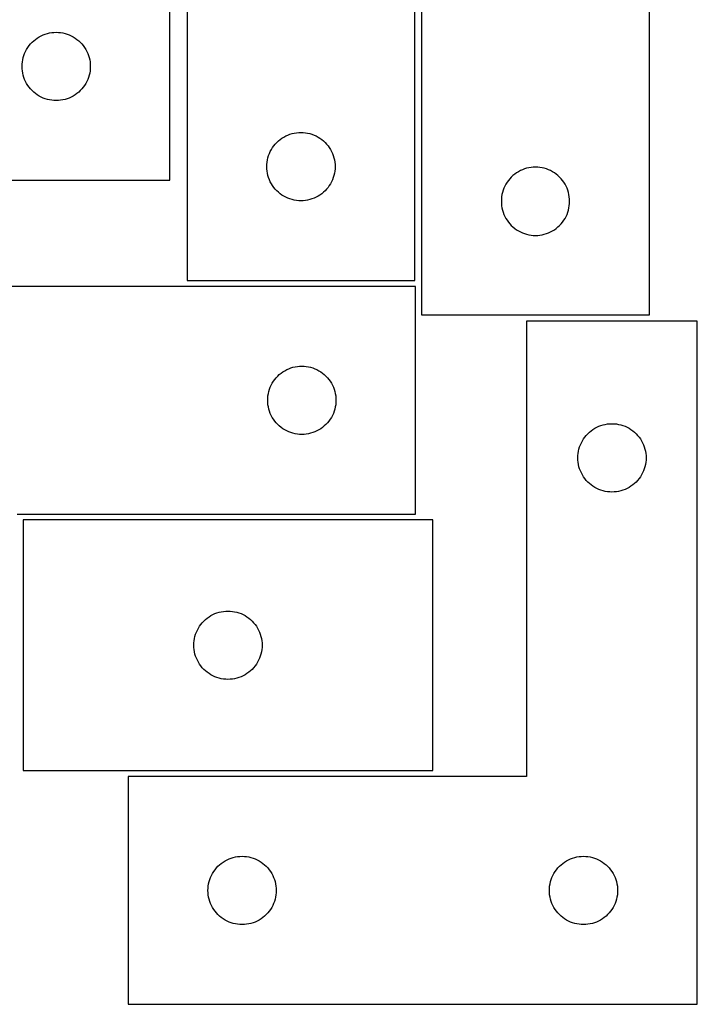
# Model space of a CAD drawing. Header units: millimetres. Extents: x 7 to 1243, y 7 to 1497.
# Tile 17 of 29: x 366 to 545, y 953 to 1213. Entities that reach past the tile are written whole.
import ezdxf

# ---------------------------------------------------------------- set-up
doc = ezdxf.new("R2010")
doc.units = ezdxf.units.MM
doc.layers.add('CUT', color=7, linetype='CONTINUOUS', true_color=0x000000)

msp = doc.modelspace()

# ---------------------------------------------------------------- linework, layer by layer
at = {"layer": 'CUT'}
for p, q in [((470.323208, 1143.897984), (470.323208, 1293.897984)), ((472.150907, 1134.764436), (472.150907, 1284.764436)), ((410.323208, 1248.897984), (410.323208, 1143.897984)), ((532.150907, 1239.764436), (532.150907, 1134.764436)), ((405.803307, 1170.291043), (405.803307, 1230.291043)), ((373.473936, 1208.984375), (374.047494, 1209.11811)), ((374.047494, 1209.11811), (374.628571, 1209.214047)), ((374.628571, 1209.214047), (375.214679, 1209.271773)), ((375.214679, 1209.271773), (375.803307, 1209.291043)), ((375.803307, 1209.291043), (376.391935, 1209.271773)), ((376.391935, 1209.271773), (376.978043, 1209.214047)), ((376.978043, 1209.214047), (377.55912, 1209.11811)), ((377.55912, 1209.11811), (378.132678, 1208.984375)), ((369.036749, 1206.225155), (369.439346, 1206.655004)), ((369.439346, 1206.655004), (369.869195, 1207.057601)), ((369.869195, 1207.057601), (370.324454, 1207.431223)), ((370.324454, 1207.431223), (370.803175, 1207.774269)), ((370.803175, 1207.774269), (371.303307, 1208.085272)), ((371.303307, 1208.085272), (371.822709, 1208.362898)), ((371.822709, 1208.362898), (372.359156, 1208.605959)), ((372.359156, 1208.605959), (372.910352, 1208.813414)), ((372.910352, 1208.813414), (373.473936, 1208.984375)), ((378.132678, 1208.984375), (378.696262, 1208.813414)), ((378.696262, 1208.813414), (379.247458, 1208.605959)), ((379.247458, 1208.605959), (379.783905, 1208.362898)), ((379.783905, 1208.362898), (380.303307, 1208.085272)), ((380.303307, 1208.085272), (380.803439, 1207.774269)), ((380.803439, 1207.774269), (381.28216, 1207.431223)), ((381.28216, 1207.431223), (381.737419, 1207.057601)), ((381.737419, 1207.057601), (382.167268, 1206.655004)), ((382.167268, 1206.655004), (382.569865, 1206.225155)), ((367.488391, 1203.735194), (367.731452, 1204.271641)), ((367.731452, 1204.271641), (368.009078, 1204.791043)), ((368.009078, 1204.791043), (368.320081, 1205.291175)), ((368.320081, 1205.291175), (368.663127, 1205.769896)), ((368.663127, 1205.769896), (369.036749, 1206.225155)), ((382.569865, 1206.225155), (382.943487, 1205.769896)), ((382.943487, 1205.769896), (383.286534, 1205.291175)), ((383.286534, 1205.291175), (383.597536, 1204.791043)), ((383.597536, 1204.791043), (383.875162, 1204.271641)), ((383.875162, 1204.271641), (384.118223, 1203.735194)), ((366.822577, 1200.879671), (366.880303, 1201.465779)), ((366.880303, 1201.465779), (366.97624, 1202.046856)), ((366.97624, 1202.046856), (367.109975, 1202.620414)), ((367.109975, 1202.620414), (367.280936, 1203.183998)), ((367.280936, 1203.183998), (367.488391, 1203.735194)), ((384.118223, 1203.735194), (384.325678, 1203.183998)), ((384.325678, 1203.183998), (384.496639, 1202.620414)), ((384.496639, 1202.620414), (384.630375, 1202.046856)), ((384.630375, 1202.046856), (384.726311, 1201.465779)), ((384.726311, 1201.465779), (384.784037, 1200.879671)), ((366.803307, 1200.291043), (366.822577, 1200.879671)), ((366.822577, 1199.702415), (366.803307, 1200.291043)), ((366.880303, 1199.116307), (366.822577, 1199.702415)), ((366.97624, 1198.53523), (366.880303, 1199.116307)), ((384.726311, 1199.116307), (384.630375, 1198.53523)), ((384.784037, 1199.702415), (384.726311, 1199.116307)), ((384.784037, 1200.879671), (384.803307, 1200.291043)), ((384.803307, 1200.291043), (384.784037, 1199.702415)), ((367.109975, 1197.961672), (366.97624, 1198.53523)), ((367.280936, 1197.398088), (367.109975, 1197.961672)), ((367.488391, 1196.846892), (367.280936, 1197.398088)), ((367.731452, 1196.310445), (367.488391, 1196.846892)), ((368.009078, 1195.791043), (367.731452, 1196.310445)), ((383.875162, 1196.310445), (383.597536, 1195.791043)), ((384.118223, 1196.846892), (383.875162, 1196.310445)), ((384.325678, 1197.398088), (384.118223, 1196.846892)), ((384.496639, 1197.961672), (384.325678, 1197.398088)), ((384.630375, 1198.53523), (384.496639, 1197.961672)), ((368.320081, 1195.290911), (368.009078, 1195.791043)), ((368.663127, 1194.81219), (368.320081, 1195.290911)), ((369.036749, 1194.356931), (368.663127, 1194.81219)), ((369.439346, 1193.927082), (369.036749, 1194.356931)), ((369.869195, 1193.524485), (369.439346, 1193.927082)), ((382.167268, 1193.927082), (381.737419, 1193.524485)), ((382.569865, 1194.356931), (382.167268, 1193.927082)), ((382.943487, 1194.81219), (382.569865, 1194.356931)), ((383.286534, 1195.290911), (382.943487, 1194.81219)), ((383.597536, 1195.791043), (383.286534, 1195.290911)), ((370.324454, 1193.150863), (369.869195, 1193.524485)), ((370.803175, 1192.807816), (370.324454, 1193.150863)), ((371.303307, 1192.496814), (370.803175, 1192.807816)), ((371.822709, 1192.219188), (371.303307, 1192.496814)), ((372.359156, 1191.976127), (371.822709, 1192.219188)), ((372.910352, 1191.768672), (372.359156, 1191.976127)), ((373.473936, 1191.59771), (372.910352, 1191.768672)), ((374.047494, 1191.463975), (373.473936, 1191.59771)), ((374.628571, 1191.368039), (374.047494, 1191.463975)), ((375.214679, 1191.310313), (374.628571, 1191.368039)), ((375.803307, 1191.291043), (375.214679, 1191.310313)), ((376.391935, 1191.310313), (375.803307, 1191.291043)), ((376.978043, 1191.368039), (376.391935, 1191.310313)), ((377.55912, 1191.463975), (376.978043, 1191.368039)), ((378.132678, 1191.59771), (377.55912, 1191.463975)), ((378.696262, 1191.768672), (378.132678, 1191.59771)), ((379.247458, 1191.976127), (378.696262, 1191.768672)), ((379.783905, 1192.219188), (379.247458, 1191.976127)), ((380.303307, 1192.496814), (379.783905, 1192.219188)), ((380.803439, 1192.807816), (380.303307, 1192.496814)), ((381.28216, 1193.150863), (380.803439, 1192.807816)), ((381.737419, 1193.524485), (381.28216, 1193.150863)), ((433.959247, 1180.261945), (434.389095, 1180.664542)), ((434.389095, 1180.664542), (434.844355, 1181.038164)), ((434.844355, 1181.038164), (435.323076, 1181.381211)), ((435.323076, 1181.381211), (435.823208, 1181.692213)), ((435.823208, 1181.692213), (436.342609, 1181.969839)), ((436.342609, 1181.969839), (436.879057, 1182.2129)), ((436.879057, 1182.2129), (437.430252, 1182.420355)), ((437.430252, 1182.420355), (437.993836, 1182.591317)), ((437.993836, 1182.591317), (438.567395, 1182.725052)), ((438.567395, 1182.725052), (439.148472, 1182.820988)), ((439.148472, 1182.820988), (439.734579, 1182.878714)), ((439.734579, 1182.878714), (440.323208, 1182.897984)), ((440.323208, 1182.897984), (440.911836, 1182.878714)), ((440.911836, 1182.878714), (441.497943, 1182.820988)), ((441.497943, 1182.820988), (442.079021, 1182.725052)), ((442.079021, 1182.725052), (442.652579, 1182.591317)), ((442.652579, 1182.591317), (443.216163, 1182.420355)), ((443.216163, 1182.420355), (443.767359, 1182.2129)), ((443.767359, 1182.2129), (444.303806, 1181.969839)), ((444.303806, 1181.969839), (444.823208, 1181.692213)), ((444.823208, 1181.692213), (445.32334, 1181.381211)), ((445.32334, 1181.381211), (445.802061, 1181.038164)), ((445.802061, 1181.038164), (446.25732, 1180.664542)), ((446.25732, 1180.664542), (446.687169, 1180.261945)), ((432.251353, 1177.878582), (432.528979, 1178.397984)), ((432.528979, 1178.397984), (432.839981, 1178.898116)), ((432.839981, 1178.898116), (433.183028, 1179.376837)), ((433.183028, 1179.376837), (433.556649, 1179.832096)), ((433.556649, 1179.832096), (433.959247, 1180.261945)), ((446.687169, 1180.261945), (447.089766, 1179.832096)), ((447.089766, 1179.832096), (447.463388, 1179.376837)), ((447.463388, 1179.376837), (447.806434, 1178.898116)), ((447.806434, 1178.898116), (448.117436, 1178.397984)), ((448.117436, 1178.397984), (448.395062, 1177.878582)), ((431.400204, 1175.07272), (431.49614, 1175.653797)), ((431.49614, 1175.653797), (431.629875, 1176.227356)), ((431.629875, 1176.227356), (431.800836, 1176.790939)), ((431.800836, 1176.790939), (432.008292, 1177.342135)), ((432.008292, 1177.342135), (432.251353, 1177.878582)), ((448.395062, 1177.878582), (448.638123, 1177.342135)), ((448.638123, 1177.342135), (448.845579, 1176.790939)), ((448.845579, 1176.790939), (449.01654, 1176.227356)), ((449.01654, 1176.227356), (449.150275, 1175.653797)), ((449.150275, 1175.653797), (449.246211, 1175.07272)), ((431.323208, 1173.897984), (431.342477, 1174.486612)), ((431.342477, 1173.309356), (431.323208, 1173.897984)), ((431.342477, 1174.486612), (431.400204, 1175.07272)), ((431.400204, 1172.723248), (431.342477, 1173.309356)), ((449.246211, 1175.07272), (449.303938, 1174.486612)), ((449.303938, 1173.309356), (449.246211, 1172.723248)), ((449.303938, 1174.486612), (449.323208, 1173.897984)), ((449.323208, 1173.897984), (449.303938, 1173.309356)), ((498.170309, 1172.83629), (497.650907, 1172.558664)), ((498.706756, 1173.079351), (498.170309, 1172.83629)), ((499.257952, 1173.286807), (498.706756, 1173.079351)), ((499.821536, 1173.457768), (499.257952, 1173.286807)), ((500.395094, 1173.591503), (499.821536, 1173.457768)), ((500.976171, 1173.687439), (500.395094, 1173.591503)), ((501.562279, 1173.745166), (500.976171, 1173.687439)), ((502.150907, 1173.764436), (501.562279, 1173.745166)), ((502.739535, 1173.745166), (502.150907, 1173.764436)), ((503.325643, 1173.687439), (502.739535, 1173.745166)), ((503.90672, 1173.591503), (503.325643, 1173.687439)), ((504.480279, 1173.457768), (503.90672, 1173.591503)), ((505.043862, 1173.286807), (504.480279, 1173.457768)), ((505.595058, 1173.079351), (505.043862, 1173.286807)), ((506.131505, 1172.83629), (505.595058, 1173.079351)), ((506.650907, 1172.558664), (506.131505, 1172.83629)), ((300.803307, 1170.291043), (405.803307, 1170.291043)), ((431.49614, 1172.142171), (431.400204, 1172.723248)), ((431.629875, 1171.568613), (431.49614, 1172.142171)), ((431.800836, 1171.005029), (431.629875, 1171.568613)), ((432.008292, 1170.453833), (431.800836, 1171.005029)), ((432.251353, 1169.917386), (432.008292, 1170.453833)), ((448.638123, 1170.453833), (448.395062, 1169.917386)), ((448.845579, 1171.005029), (448.638123, 1170.453833)), ((449.01654, 1171.568613), (448.845579, 1171.005029)), ((449.150275, 1172.142171), (449.01654, 1171.568613)), ((449.246211, 1172.723248), (449.150275, 1172.142171)), ((495.010727, 1170.243289), (494.667681, 1169.764568)), ((495.384349, 1170.698548), (495.010727, 1170.243289)), ((495.786946, 1171.128397), (495.384349, 1170.698548)), ((496.216795, 1171.530994), (495.786946, 1171.128397)), ((496.672054, 1171.904616), (496.216795, 1171.530994)), ((497.150775, 1172.247662), (496.672054, 1171.904616)), ((497.650907, 1172.558664), (497.150775, 1172.247662)), ((507.151039, 1172.247662), (506.650907, 1172.558664)), ((507.62976, 1171.904616), (507.151039, 1172.247662)), ((508.085019, 1171.530994), (507.62976, 1171.904616)), ((508.514868, 1171.128397), (508.085019, 1171.530994)), ((508.917465, 1170.698548), (508.514868, 1171.128397)), ((509.291087, 1170.243289), (508.917465, 1170.698548)), ((509.634134, 1169.764568), (509.291087, 1170.243289)), ((432.528979, 1169.397984), (432.251353, 1169.917386)), ((432.839981, 1168.897852), (432.528979, 1169.397984)), ((433.183028, 1168.419131), (432.839981, 1168.897852)), ((433.556649, 1167.963872), (433.183028, 1168.419131)), ((433.959247, 1167.534023), (433.556649, 1167.963872)), ((447.089766, 1167.963872), (446.687169, 1167.534023)), ((447.463388, 1168.419131), (447.089766, 1167.963872)), ((447.806434, 1168.897852), (447.463388, 1168.419131)), ((448.117436, 1169.397984), (447.806434, 1168.897852)), ((448.395062, 1169.917386), (448.117436, 1169.397984)), ((493.628536, 1167.657391), (493.457575, 1167.093807)), ((493.835991, 1168.208587), (493.628536, 1167.657391)), ((494.079052, 1168.745034), (493.835991, 1168.208587)), ((494.356679, 1169.264436), (494.079052, 1168.745034)), ((494.667681, 1169.764568), (494.356679, 1169.264436)), ((509.945136, 1169.264436), (509.634134, 1169.764568)), ((510.222762, 1168.745034), (509.945136, 1169.264436)), ((510.465823, 1168.208587), (510.222762, 1168.745034)), ((510.673278, 1167.657391), (510.465823, 1168.208587)), ((510.84424, 1167.093807), (510.673278, 1167.657391)), ((434.389095, 1167.131426), (433.959247, 1167.534023)), ((434.844355, 1166.757804), (434.389095, 1167.131426)), ((435.323076, 1166.414758), (434.844355, 1166.757804)), ((435.823208, 1166.103755), (435.323076, 1166.414758)), ((436.342609, 1165.826129), (435.823208, 1166.103755)), ((436.879057, 1165.583068), (436.342609, 1165.826129)), ((437.430252, 1165.375613), (436.879057, 1165.583068)), ((437.993836, 1165.204652), (437.430252, 1165.375613)), ((438.567395, 1165.070917), (437.993836, 1165.204652)), ((439.148472, 1164.97498), (438.567395, 1165.070917)), ((442.079021, 1165.070917), (441.497943, 1164.97498)), ((442.652579, 1165.204652), (442.079021, 1165.070917)), ((443.216163, 1165.375613), (442.652579, 1165.204652)), ((443.767359, 1165.583068), (443.216163, 1165.375613)), ((444.303806, 1165.826129), (443.767359, 1165.583068)), ((444.823208, 1166.103755), (444.303806, 1165.826129)), ((445.32334, 1166.414758), (444.823208, 1166.103755)), ((445.802061, 1166.757804), (445.32334, 1166.414758)), ((446.25732, 1167.131426), (445.802061, 1166.757804)), ((446.687169, 1167.534023), (446.25732, 1167.131426)), ((493.170177, 1165.353064), (493.150907, 1164.764436)), ((493.227903, 1165.939171), (493.170177, 1165.353064)), ((493.32384, 1166.520249), (493.227903, 1165.939171)), ((493.457575, 1167.093807), (493.32384, 1166.520249)), ((510.977975, 1166.520249), (510.84424, 1167.093807)), ((511.073911, 1165.939171), (510.977975, 1166.520249)), ((511.131637, 1165.353064), (511.073911, 1165.939171)), ((511.150907, 1164.764436), (511.131637, 1165.353064)), ((439.734579, 1164.917254), (439.148472, 1164.97498)), ((440.323208, 1164.897984), (439.734579, 1164.917254)), ((440.911836, 1164.917254), (440.323208, 1164.897984)), ((441.497943, 1164.97498), (440.911836, 1164.917254)), ((493.150907, 1164.764436), (493.170177, 1164.175807)), ((493.170177, 1164.175807), (493.227903, 1163.5897)), ((493.227903, 1163.5897), (493.32384, 1163.008623)), ((493.32384, 1163.008623), (493.457575, 1162.435064)), ((493.457575, 1162.435064), (493.628536, 1161.87148)), ((510.673278, 1161.87148), (510.84424, 1162.435064)), ((510.84424, 1162.435064), (510.977975, 1163.008623)), ((510.977975, 1163.008623), (511.073911, 1163.5897)), ((511.073911, 1163.5897), (511.131637, 1164.175807)), ((511.131637, 1164.175807), (511.150907, 1164.764436)), ((493.628536, 1161.87148), (493.835991, 1161.320285)), ((493.835991, 1161.320285), (494.079052, 1160.783837)), ((494.079052, 1160.783837), (494.356679, 1160.264436)), ((494.356679, 1160.264436), (494.667681, 1159.764304)), ((509.634134, 1159.764304), (509.945136, 1160.264436)), ((509.945136, 1160.264436), (510.222762, 1160.783837)), ((510.222762, 1160.783837), (510.465823, 1161.320285)), ((510.465823, 1161.320285), (510.673278, 1161.87148)), ((494.667681, 1159.764304), (495.010727, 1159.285583)), ((495.010727, 1159.285583), (495.384349, 1158.830323)), ((495.384349, 1158.830323), (495.786946, 1158.400475)), ((495.786946, 1158.400475), (496.216795, 1157.997877)), ((496.216795, 1157.997877), (496.672054, 1157.624256)), ((496.672054, 1157.624256), (497.150775, 1157.281209)), ((497.150775, 1157.281209), (497.650907, 1156.970207)), ((506.650907, 1156.970207), (507.151039, 1157.281209)), ((507.151039, 1157.281209), (507.62976, 1157.624256)), ((507.62976, 1157.624256), (508.085019, 1157.997877)), ((508.085019, 1157.997877), (508.514868, 1158.400475)), ((508.514868, 1158.400475), (508.917465, 1158.830323)), ((508.917465, 1158.830323), (509.291087, 1159.285583)), ((509.291087, 1159.285583), (509.634134, 1159.764304)), ((497.650907, 1156.970207), (498.170309, 1156.692581)), ((498.170309, 1156.692581), (498.706756, 1156.44952)), ((498.706756, 1156.44952), (499.257952, 1156.242064)), ((499.257952, 1156.242064), (499.821536, 1156.071103)), ((499.821536, 1156.071103), (500.395094, 1155.937368)), ((500.395094, 1155.937368), (500.976171, 1155.841432)), ((500.976171, 1155.841432), (501.562279, 1155.783705)), ((501.562279, 1155.783705), (502.150907, 1155.764436)), ((502.150907, 1155.764436), (502.739535, 1155.783705)), ((502.739535, 1155.783705), (503.325643, 1155.841432)), ((503.325643, 1155.841432), (503.90672, 1155.937368)), ((503.90672, 1155.937368), (504.480279, 1156.071103)), ((504.480279, 1156.071103), (505.043862, 1156.242064)), ((505.043862, 1156.242064), (505.595058, 1156.44952)), ((505.595058, 1156.44952), (506.131505, 1156.692581)), ((506.131505, 1156.692581), (506.650907, 1156.970207)), ((470.555138, 1142.323514), (320.555138, 1142.323514)), ((410.323208, 1143.897984), (470.323208, 1143.897984)), ((470.555138, 1082.323514), (470.555138, 1142.323514)), ((532.150907, 1134.764436), (472.150907, 1134.764436)), ((544.815398, 1133.150179), (499.815398, 1133.150179)), ((499.815398, 1133.150179), (499.815398, 1013.150179)), ((544.815398, 953.150179), (544.815398, 1133.150179)), ((437.662183, 1120.845885), (438.225767, 1121.016846)), ((438.225767, 1121.016846), (438.799325, 1121.150581)), ((438.799325, 1121.150581), (439.380402, 1121.246517)), ((439.380402, 1121.246517), (439.96651, 1121.304244)), ((439.96651, 1121.304244), (440.555138, 1121.323514)), ((440.555138, 1121.323514), (441.143766, 1121.304244)), ((441.143766, 1121.304244), (441.729874, 1121.246517)), ((441.729874, 1121.246517), (442.310951, 1121.150581)), ((442.310951, 1121.150581), (442.884509, 1121.016846)), ((442.884509, 1121.016846), (443.448093, 1120.845885)), ((433.78858, 1118.257626), (434.191177, 1118.687475)), ((434.191177, 1118.687475), (434.621026, 1119.090072)), ((434.621026, 1119.090072), (435.076285, 1119.463694)), ((435.076285, 1119.463694), (435.555006, 1119.80674)), ((435.555006, 1119.80674), (436.055138, 1120.117742)), ((436.055138, 1120.117742), (436.57454, 1120.395368)), ((436.57454, 1120.395368), (437.110987, 1120.638429)), ((437.110987, 1120.638429), (437.662183, 1120.845885)), ((443.448093, 1120.845885), (443.999289, 1120.638429)), ((443.999289, 1120.638429), (444.535736, 1120.395368)), ((444.535736, 1120.395368), (445.055138, 1120.117742)), ((445.055138, 1120.117742), (445.55527, 1119.80674)), ((445.55527, 1119.80674), (446.033991, 1119.463694)), ((446.033991, 1119.463694), (446.48925, 1119.090072)), ((446.48925, 1119.090072), (446.919099, 1118.687475)), ((446.919099, 1118.687475), (447.321696, 1118.257626)), ((432.032767, 1115.216469), (432.240222, 1115.767665)), ((432.240222, 1115.767665), (432.483283, 1116.304112)), ((432.483283, 1116.304112), (432.760909, 1116.823514)), ((432.760909, 1116.823514), (433.071912, 1117.323646)), ((433.071912, 1117.323646), (433.414958, 1117.802366)), ((433.414958, 1117.802366), (433.78858, 1118.257626)), ((447.321696, 1118.257626), (447.695318, 1117.802366)), ((447.695318, 1117.802366), (448.038365, 1117.323646)), ((448.038365, 1117.323646), (448.349367, 1116.823514)), ((448.349367, 1116.823514), (448.626993, 1116.304112)), ((448.626993, 1116.304112), (448.870054, 1115.767665)), ((448.870054, 1115.767665), (449.077509, 1115.216469)), ((431.574408, 1112.912142), (431.632134, 1113.498249)), ((431.632134, 1113.498249), (431.728071, 1114.079327)), ((431.728071, 1114.079327), (431.861806, 1114.652885)), ((431.861806, 1114.652885), (432.032767, 1115.216469)), ((449.077509, 1115.216469), (449.248471, 1114.652885)), ((449.248471, 1114.652885), (449.382206, 1114.079327)), ((449.382206, 1114.079327), (449.478142, 1113.498249)), ((449.478142, 1113.498249), (449.535868, 1112.912142)), ((431.555138, 1112.323514), (431.574408, 1112.912142)), ((431.574408, 1111.734885), (431.555138, 1112.323514)), ((431.632134, 1111.148778), (431.574408, 1111.734885)), ((431.728071, 1110.567701), (431.632134, 1111.148778)), ((431.861806, 1109.994142), (431.728071, 1110.567701)), ((449.382206, 1110.567701), (449.248471, 1109.994142)), ((449.478142, 1111.148778), (449.382206, 1110.567701)), ((449.535868, 1111.734885), (449.478142, 1111.148778)), ((449.535868, 1112.912142), (449.555138, 1112.323514)), ((449.555138, 1112.323514), (449.535868, 1111.734885)), ((432.032767, 1109.430558), (431.861806, 1109.994142)), ((432.240222, 1108.879363), (432.032767, 1109.430558)), ((432.483283, 1108.342915), (432.240222, 1108.879363)), ((432.760909, 1107.823514), (432.483283, 1108.342915)), ((448.626993, 1108.342915), (448.349367, 1107.823514)), ((448.870054, 1108.879363), (448.626993, 1108.342915)), ((449.077509, 1109.430558), (448.870054, 1108.879363)), ((449.248471, 1109.994142), (449.077509, 1109.430558)), ((433.071912, 1107.323382), (432.760909, 1107.823514)), ((433.414958, 1106.844661), (433.071912, 1107.323382)), ((433.78858, 1106.389401), (433.414958, 1106.844661)), ((434.191177, 1105.959553), (433.78858, 1106.389401)), ((434.621026, 1105.556955), (434.191177, 1105.959553)), ((435.076285, 1105.183334), (434.621026, 1105.556955)), ((446.48925, 1105.556955), (446.033991, 1105.183334)), ((446.919099, 1105.959553), (446.48925, 1105.556955)), ((447.321696, 1106.389401), (446.919099, 1105.959553)), ((447.695318, 1106.844661), (447.321696, 1106.389401)), ((448.038365, 1107.323382), (447.695318, 1106.844661)), ((448.349367, 1107.823514), (448.038365, 1107.323382)), ((518.334799, 1105.222033), (518.871247, 1105.465094)), ((518.871247, 1105.465094), (519.422442, 1105.67255)), ((519.422442, 1105.67255), (519.986026, 1105.843511)), ((519.986026, 1105.843511), (520.559585, 1105.977246)), ((520.559585, 1105.977246), (521.140662, 1106.073182)), ((521.140662, 1106.073182), (521.726769, 1106.130909)), ((521.726769, 1106.130909), (522.315398, 1106.150179)), ((522.315398, 1106.150179), (522.904026, 1106.130909)), ((522.904026, 1106.130909), (523.490133, 1106.073182)), ((523.490133, 1106.073182), (524.07121, 1105.977246)), ((524.07121, 1105.977246), (524.644769, 1105.843511)), ((524.644769, 1105.843511), (525.208353, 1105.67255)), ((525.208353, 1105.67255), (525.759548, 1105.465094)), ((525.759548, 1105.465094), (526.295996, 1105.222033)), ((435.555006, 1104.840287), (435.076285, 1105.183334)), ((436.055138, 1104.529285), (435.555006, 1104.840287)), ((436.57454, 1104.251659), (436.055138, 1104.529285)), ((437.110987, 1104.008598), (436.57454, 1104.251659)), ((437.662183, 1103.801142), (437.110987, 1104.008598)), ((438.225767, 1103.630181), (437.662183, 1103.801142)), ((438.799325, 1103.496446), (438.225767, 1103.630181)), ((439.380402, 1103.40051), (438.799325, 1103.496446)), ((439.96651, 1103.342783), (439.380402, 1103.40051)), ((440.555138, 1103.323514), (439.96651, 1103.342783)), ((441.143766, 1103.342783), (440.555138, 1103.323514)), ((441.729874, 1103.40051), (441.143766, 1103.342783)), ((442.310951, 1103.496446), (441.729874, 1103.40051)), ((442.884509, 1103.630181), (442.310951, 1103.496446)), ((443.448093, 1103.801142), (442.884509, 1103.630181)), ((443.999289, 1104.008598), (443.448093, 1103.801142)), ((444.535736, 1104.251659), (443.999289, 1104.008598)), ((445.055138, 1104.529285), (444.535736, 1104.251659)), ((445.55527, 1104.840287), (445.055138, 1104.529285)), ((446.033991, 1105.183334), (445.55527, 1104.840287)), ((515.175218, 1102.629031), (515.548839, 1103.084291)), ((515.548839, 1103.084291), (515.951437, 1103.51414)), ((515.951437, 1103.51414), (516.381285, 1103.916737)), ((516.381285, 1103.916737), (516.836545, 1104.290359)), ((516.836545, 1104.290359), (517.315265, 1104.633405)), ((517.315265, 1104.633405), (517.815398, 1104.944407)), ((517.815398, 1104.944407), (518.334799, 1105.222033)), ((526.295996, 1105.222033), (526.815398, 1104.944407)), ((526.815398, 1104.944407), (527.31553, 1104.633405)), ((527.31553, 1104.633405), (527.79425, 1104.290359)), ((527.79425, 1104.290359), (528.24951, 1103.916737)), ((528.24951, 1103.916737), (528.679359, 1103.51414)), ((528.679359, 1103.51414), (529.081956, 1103.084291)), ((529.081956, 1103.084291), (529.455578, 1102.629031)), ((513.793026, 1100.043134), (514.000482, 1100.594329)), ((514.000482, 1100.594329), (514.243543, 1101.130777)), ((514.243543, 1101.130777), (514.521169, 1101.650179)), ((514.521169, 1101.650179), (514.832171, 1102.150311)), ((514.832171, 1102.150311), (515.175218, 1102.629031)), ((529.455578, 1102.629031), (529.798624, 1102.150311)), ((529.798624, 1102.150311), (530.109626, 1101.650179)), ((530.109626, 1101.650179), (530.387252, 1101.130777)), ((530.387252, 1101.130777), (530.630313, 1100.594329)), ((530.630313, 1100.594329), (530.837769, 1100.043134)), ((513.315398, 1097.150179), (513.334667, 1097.738807)), ((513.334667, 1097.738807), (513.392394, 1098.324914)), ((513.392394, 1098.324914), (513.48833, 1098.905992)), ((513.48833, 1098.905992), (513.622065, 1099.47955)), ((513.622065, 1099.47955), (513.793026, 1100.043134)), ((530.837769, 1100.043134), (531.00873, 1099.47955)), ((531.00873, 1099.47955), (531.142465, 1098.905992)), ((531.142465, 1098.905992), (531.238401, 1098.324914)), ((531.238401, 1098.324914), (531.296128, 1097.738807)), ((531.296128, 1097.738807), (531.315398, 1097.150179)), ((513.334667, 1096.56155), (513.315398, 1097.150179)), ((513.392394, 1095.975443), (513.334667, 1096.56155)), ((513.48833, 1095.394366), (513.392394, 1095.975443)), ((513.622065, 1094.820807), (513.48833, 1095.394366)), ((531.142465, 1095.394366), (531.00873, 1094.820807)), ((531.238401, 1095.975443), (531.142465, 1095.394366)), ((531.296128, 1096.56155), (531.238401, 1095.975443)), ((531.315398, 1097.150179), (531.296128, 1096.56155)), ((513.793026, 1094.257223), (513.622065, 1094.820807)), ((514.000482, 1093.706028), (513.793026, 1094.257223)), ((514.243543, 1093.16958), (514.000482, 1093.706028)), ((514.521169, 1092.650179), (514.243543, 1093.16958)), ((514.832171, 1092.150047), (514.521169, 1092.650179)), ((530.109626, 1092.650179), (529.798624, 1092.150047)), ((530.387252, 1093.16958), (530.109626, 1092.650179)), ((530.630313, 1093.706028), (530.387252, 1093.16958)), ((530.837769, 1094.257223), (530.630313, 1093.706028)), ((531.00873, 1094.820807), (530.837769, 1094.257223)), ((515.175218, 1091.671326), (514.832171, 1092.150047)), ((515.548839, 1091.216066), (515.175218, 1091.671326)), ((515.951437, 1090.786218), (515.548839, 1091.216066)), ((516.381285, 1090.38362), (515.951437, 1090.786218)), ((516.836545, 1090.009999), (516.381285, 1090.38362)), ((517.315265, 1089.666952), (516.836545, 1090.009999)), ((527.79425, 1090.009999), (527.31553, 1089.666952)), ((528.24951, 1090.38362), (527.79425, 1090.009999)), ((528.679359, 1090.786218), (528.24951, 1090.38362)), ((529.081956, 1091.216066), (528.679359, 1090.786218)), ((529.455578, 1091.671326), (529.081956, 1091.216066)), ((529.798624, 1092.150047), (529.455578, 1091.671326)), ((517.815398, 1089.35595), (517.315265, 1089.666952)), ((518.334799, 1089.078324), (517.815398, 1089.35595)), ((518.871247, 1088.835263), (518.334799, 1089.078324)), ((519.422442, 1088.627807), (518.871247, 1088.835263)), ((519.986026, 1088.456846), (519.422442, 1088.627807)), ((520.559585, 1088.323111), (519.986026, 1088.456846)), ((521.140662, 1088.227175), (520.559585, 1088.323111)), ((521.726769, 1088.169448), (521.140662, 1088.227175)), ((522.315398, 1088.150179), (521.726769, 1088.169448)), ((522.904026, 1088.169448), (522.315398, 1088.150179)), ((523.490133, 1088.227175), (522.904026, 1088.169448)), ((524.07121, 1088.323111), (523.490133, 1088.227175)), ((524.644769, 1088.456846), (524.07121, 1088.323111)), ((525.208353, 1088.627807), (524.644769, 1088.456846)), ((525.759548, 1088.835263), (525.208353, 1088.627807)), ((526.295996, 1089.078324), (525.759548, 1088.835263)), ((526.815398, 1089.35595), (526.295996, 1089.078324)), ((527.31553, 1089.666952), (526.815398, 1089.35595)), ((365.555138, 1082.323514), (470.555138, 1082.323514)), ((475.087126, 1080.780793), (367.087126, 1080.780793)), ((367.087126, 1080.780793), (367.087126, 1014.780793)), ((475.087126, 1014.780793), (475.087126, 1080.780793)), ((417.106528, 1055.852648), (417.642976, 1056.095709)), ((417.642976, 1056.095709), (418.194171, 1056.303164)), ((418.194171, 1056.303164), (418.757755, 1056.474126)), ((418.757755, 1056.474126), (419.331314, 1056.607861)), ((419.331314, 1056.607861), (419.912391, 1056.703797)), ((419.912391, 1056.703797), (420.498498, 1056.761524)), ((420.498498, 1056.761524), (421.087126, 1056.780793)), ((421.087126, 1056.780793), (421.675755, 1056.761524)), ((421.675755, 1056.761524), (422.261862, 1056.703797)), ((422.261862, 1056.703797), (422.842939, 1056.607861)), ((422.842939, 1056.607861), (423.416498, 1056.474126)), ((423.416498, 1056.474126), (423.980082, 1056.303164)), ((423.980082, 1056.303164), (424.531277, 1056.095709)), ((424.531277, 1056.095709), (425.067725, 1055.852648)), ((413.946946, 1053.259646), (414.320568, 1053.714906)), ((414.320568, 1053.714906), (414.723165, 1054.144754)), ((414.723165, 1054.144754), (415.153014, 1054.547351)), ((415.153014, 1054.547351), (415.608274, 1054.920973)), ((415.608274, 1054.920973), (416.086994, 1055.26402)), ((416.086994, 1055.26402), (416.587126, 1055.575022)), ((416.587126, 1055.575022), (417.106528, 1055.852648)), ((425.067725, 1055.852648), (425.587126, 1055.575022)), ((425.587126, 1055.575022), (426.087259, 1055.26402)), ((426.087259, 1055.26402), (426.565979, 1054.920973)), ((426.565979, 1054.920973), (427.021239, 1054.547351)), ((427.021239, 1054.547351), (427.451088, 1054.144754)), ((427.451088, 1054.144754), (427.853685, 1053.714906)), ((427.853685, 1053.714906), (428.227307, 1053.259646)), ((412.564755, 1050.673748), (412.772211, 1051.224944)), ((412.772211, 1051.224944), (413.015272, 1051.761391)), ((413.015272, 1051.761391), (413.292898, 1052.280793)), ((413.292898, 1052.280793), (413.6039, 1052.780925)), ((413.6039, 1052.780925), (413.946946, 1053.259646)), ((428.227307, 1053.259646), (428.570353, 1052.780925)), ((428.570353, 1052.780925), (428.881355, 1052.280793)), ((428.881355, 1052.280793), (429.158981, 1051.761391)), ((429.158981, 1051.761391), (429.402042, 1051.224944)), ((429.402042, 1051.224944), (429.609498, 1050.673748)), ((412.087126, 1047.780793), (412.106396, 1048.369421)), ((412.106396, 1048.369421), (412.164123, 1048.955529)), ((412.164123, 1048.955529), (412.260059, 1049.536606)), ((412.260059, 1049.536606), (412.393794, 1050.110165)), ((412.393794, 1050.110165), (412.564755, 1050.673748)), ((429.609498, 1050.673748), (429.780459, 1050.110165)), ((429.780459, 1050.110165), (429.914194, 1049.536606)), ((429.914194, 1049.536606), (430.01013, 1048.955529)), ((430.01013, 1048.955529), (430.067857, 1048.369421)), ((430.067857, 1048.369421), (430.087126, 1047.780793)), ((412.106396, 1047.192165), (412.087126, 1047.780793)), ((412.164123, 1046.606057), (412.106396, 1047.192165)), ((412.260059, 1046.02498), (412.164123, 1046.606057)), ((412.393794, 1045.451422), (412.260059, 1046.02498)), ((429.914194, 1046.02498), (429.780459, 1045.451422)), ((430.01013, 1046.606057), (429.914194, 1046.02498)), ((430.067857, 1047.192165), (430.01013, 1046.606057)), ((430.087126, 1047.780793), (430.067857, 1047.192165)), ((412.564755, 1044.887838), (412.393794, 1045.451422)), ((412.772211, 1044.336642), (412.564755, 1044.887838)), ((413.015272, 1043.800195), (412.772211, 1044.336642)), ((413.292898, 1043.280793), (413.015272, 1043.800195)), ((413.6039, 1042.780661), (413.292898, 1043.280793)), ((428.881355, 1043.280793), (428.570353, 1042.780661)), ((429.158981, 1043.800195), (428.881355, 1043.280793)), ((429.402042, 1044.336642), (429.158981, 1043.800195)), ((429.609498, 1044.887838), (429.402042, 1044.336642)), ((429.780459, 1045.451422), (429.609498, 1044.887838)), ((413.946946, 1042.30194), (413.6039, 1042.780661)), ((414.320568, 1041.846681), (413.946946, 1042.30194)), ((414.723165, 1041.416832), (414.320568, 1041.846681)), ((415.153014, 1041.014235), (414.723165, 1041.416832)), ((415.608274, 1040.640613), (415.153014, 1041.014235)), ((416.086994, 1040.297567), (415.608274, 1040.640613)), ((426.565979, 1040.640613), (426.087259, 1040.297567)), ((427.021239, 1041.014235), (426.565979, 1040.640613)), ((427.451088, 1041.416832), (427.021239, 1041.014235)), ((427.853685, 1041.846681), (427.451088, 1041.416832)), ((428.227307, 1042.30194), (427.853685, 1041.846681)), ((428.570353, 1042.780661), (428.227307, 1042.30194)), ((416.587126, 1039.986565), (416.086994, 1040.297567)), ((417.106528, 1039.708939), (416.587126, 1039.986565)), ((417.642976, 1039.465877), (417.106528, 1039.708939)), ((418.194171, 1039.258422), (417.642976, 1039.465877)), ((418.757755, 1039.087461), (418.194171, 1039.258422)), ((419.331314, 1038.953726), (418.757755, 1039.087461)), ((419.912391, 1038.857789), (419.331314, 1038.953726)), ((420.498498, 1038.800063), (419.912391, 1038.857789)), ((421.087126, 1038.780793), (420.498498, 1038.800063)), ((421.675755, 1038.800063), (421.087126, 1038.780793)), ((422.261862, 1038.857789), (421.675755, 1038.800063)), ((422.842939, 1038.953726), (422.261862, 1038.857789)), ((423.416498, 1039.087461), (422.842939, 1038.953726)), ((423.980082, 1039.258422), (423.416498, 1039.087461)), ((424.531277, 1039.465877), (423.980082, 1039.258422)), ((425.067725, 1039.708939), (424.531277, 1039.465877)), ((425.587126, 1039.986565), (425.067725, 1039.708939)), ((426.087259, 1040.297567), (425.587126, 1039.986565)), ((367.087126, 1014.780793), (475.087126, 1014.780793)), ((499.815398, 1013.150179), (394.815398, 1013.150179)), ((394.815398, 1013.150179), (394.815398, 953.150179)), ((420.315398, 990.944407), (420.834799, 991.222033)), ((420.834799, 991.222033), (421.371247, 991.465094)), ((421.371247, 991.465094), (421.922442, 991.67255)), ((421.922442, 991.67255), (422.486026, 991.843511)), ((422.486026, 991.843511), (423.059585, 991.977246)), ((423.059585, 991.977246), (423.640662, 992.073182)), ((423.640662, 992.073182), (424.226769, 992.130909)), ((424.226769, 992.130909), (424.815398, 992.150179)), ((424.815398, 992.150179), (425.404026, 992.130909)), ((425.404026, 992.130909), (425.990133, 992.073182)), ((425.990133, 992.073182), (426.57121, 991.977246)), ((426.57121, 991.977246), (427.144769, 991.843511)), ((427.144769, 991.843511), (427.708353, 991.67255)), ((427.708353, 991.67255), (428.259548, 991.465094)), ((428.259548, 991.465094), (428.795996, 991.222033)), ((428.795996, 991.222033), (429.315398, 990.944407)), ((510.315398, 990.944407), (510.834799, 991.222033)), ((510.834799, 991.222033), (511.371247, 991.465094)), ((511.371247, 991.465094), (511.922442, 991.67255)), ((511.922442, 991.67255), (512.486026, 991.843511)), ((512.486026, 991.843511), (513.059585, 991.977246)), ((513.059585, 991.977246), (513.640662, 992.073182)), ((513.640662, 992.073182), (514.226769, 992.130909)), ((514.226769, 992.130909), (514.815398, 992.150179)), ((514.815398, 992.150179), (515.404026, 992.130909)), ((515.404026, 992.130909), (515.990133, 992.073182)), ((515.990133, 992.073182), (516.57121, 991.977246)), ((516.57121, 991.977246), (517.144769, 991.843511)), ((517.144769, 991.843511), (517.708353, 991.67255)), ((517.708353, 991.67255), (518.259548, 991.465094)), ((518.259548, 991.465094), (518.795996, 991.222033)), ((518.795996, 991.222033), (519.315398, 990.944407)), ((417.332171, 988.150311), (417.675218, 988.629031)), ((417.675218, 988.629031), (418.048839, 989.084291)), ((418.048839, 989.084291), (418.451437, 989.51414)), ((418.451437, 989.51414), (418.881285, 989.916737)), ((418.881285, 989.916737), (419.336545, 990.290359)), ((419.336545, 990.290359), (419.815265, 990.633405)), ((419.815265, 990.633405), (420.315398, 990.944407)), ((429.315398, 990.944407), (429.81553, 990.633405)), ((429.81553, 990.633405), (430.29425, 990.290359)), ((430.29425, 990.290359), (430.74951, 989.916737)), ((430.74951, 989.916737), (431.179359, 989.51414)), ((431.179359, 989.51414), (431.581956, 989.084291)), ((431.581956, 989.084291), (431.955578, 988.629031)), ((431.955578, 988.629031), (432.298624, 988.150311)), ((507.332171, 988.150311), (507.675218, 988.629031)), ((507.675218, 988.629031), (508.048839, 989.084291)), ((508.048839, 989.084291), (508.451437, 989.51414)), ((508.451437, 989.51414), (508.881285, 989.916737)), ((508.881285, 989.916737), (509.336545, 990.290359)), ((509.336545, 990.290359), (509.815265, 990.633405)), ((509.815265, 990.633405), (510.315398, 990.944407)), ((519.315398, 990.944407), (519.81553, 990.633405)), ((519.81553, 990.633405), (520.29425, 990.290359)), ((520.29425, 990.290359), (520.74951, 989.916737)), ((520.74951, 989.916737), (521.179359, 989.51414)), ((521.179359, 989.51414), (521.581956, 989.084291)), ((521.581956, 989.084291), (521.955578, 988.629031)), ((521.955578, 988.629031), (522.298624, 988.150311)), ((416.122065, 985.47955), (416.293026, 986.043134)), ((416.293026, 986.043134), (416.500482, 986.594329)), ((416.500482, 986.594329), (416.743543, 987.130777)), ((416.743543, 987.130777), (417.021169, 987.650179)), ((417.021169, 987.650179), (417.332171, 988.150311)), ((432.298624, 988.150311), (432.609626, 987.650179)), ((432.609626, 987.650179), (432.887252, 987.130777)), ((432.887252, 987.130777), (433.130313, 986.594329)), ((433.130313, 986.594329), (433.337769, 986.043134)), ((433.337769, 986.043134), (433.50873, 985.47955)), ((506.122065, 985.47955), (506.293026, 986.043134)), ((506.293026, 986.043134), (506.500482, 986.594329)), ((506.500482, 986.594329), (506.743543, 987.130777)), ((506.743543, 987.130777), (507.021169, 987.650179)), ((507.021169, 987.650179), (507.332171, 988.150311)), ((522.298624, 988.150311), (522.609626, 987.650179)), ((522.609626, 987.650179), (522.887252, 987.130777)), ((522.887252, 987.130777), (523.130313, 986.594329)), ((523.130313, 986.594329), (523.337769, 986.043134)), ((523.337769, 986.043134), (523.50873, 985.47955)), ((415.815398, 983.150179), (415.834667, 983.738807)), ((415.834667, 983.738807), (415.892394, 984.324914)), ((415.892394, 984.324914), (415.98833, 984.905992)), ((415.98833, 984.905992), (416.122065, 985.47955)), ((433.50873, 985.47955), (433.642465, 984.905992)), ((433.642465, 984.905992), (433.738401, 984.324914)), ((433.738401, 984.324914), (433.796128, 983.738807)), ((433.796128, 983.738807), (433.815398, 983.150179)), ((505.815398, 983.150179), (505.834667, 983.738807)), ((505.834667, 983.738807), (505.892394, 984.324914)), ((505.892394, 984.324914), (505.98833, 984.905992)), ((505.98833, 984.905992), (506.122065, 985.47955)), ((523.50873, 985.47955), (523.642465, 984.905992)), ((523.642465, 984.905992), (523.738401, 984.324914)), ((523.738401, 984.324914), (523.796128, 983.738807)), ((523.796128, 983.738807), (523.815398, 983.150179)), ((415.834667, 982.56155), (415.815398, 983.150179)), ((415.892394, 981.975443), (415.834667, 982.56155)), ((415.98833, 981.394366), (415.892394, 981.975443)), ((416.122065, 980.820807), (415.98833, 981.394366)), ((416.293026, 980.257223), (416.122065, 980.820807)), ((433.50873, 980.820807), (433.337769, 980.257223)), ((433.642465, 981.394366), (433.50873, 980.820807)), ((433.738401, 981.975443), (433.642465, 981.394366)), ((433.796128, 982.56155), (433.738401, 981.975443)), ((433.815398, 983.150179), (433.796128, 982.56155)), ((505.834667, 982.56155), (505.815398, 983.150179)), ((505.892394, 981.975443), (505.834667, 982.56155)), ((505.98833, 981.394366), (505.892394, 981.975443)), ((506.122065, 980.820807), (505.98833, 981.394366)), ((506.293026, 980.257223), (506.122065, 980.820807)), ((523.50873, 980.820807), (523.337769, 980.257223)), ((523.642465, 981.394366), (523.50873, 980.820807)), ((523.738401, 981.975443), (523.642465, 981.394366)), ((523.796128, 982.56155), (523.738401, 981.975443)), ((523.815398, 983.150179), (523.796128, 982.56155)), ((416.500482, 979.706028), (416.293026, 980.257223)), ((416.743543, 979.16958), (416.500482, 979.706028)), ((417.021169, 978.650179), (416.743543, 979.16958)), ((417.332171, 978.150047), (417.021169, 978.650179)), ((432.609626, 978.650179), (432.298624, 978.150047)), ((432.887252, 979.16958), (432.609626, 978.650179)), ((433.130313, 979.706028), (432.887252, 979.16958)), ((433.337769, 980.257223), (433.130313, 979.706028)), ((506.500482, 979.706028), (506.293026, 980.257223)), ((506.743543, 979.16958), (506.500482, 979.706028)), ((507.021169, 978.650179), (506.743543, 979.16958)), ((507.332171, 978.150047), (507.021169, 978.650179)), ((522.609626, 978.650179), (522.298624, 978.150047)), ((522.887252, 979.16958), (522.609626, 978.650179)), ((523.130313, 979.706028), (522.887252, 979.16958)), ((523.337769, 980.257223), (523.130313, 979.706028)), ((417.675218, 977.671326), (417.332171, 978.150047)), ((418.048839, 977.216066), (417.675218, 977.671326)), ((418.451437, 976.786218), (418.048839, 977.216066)), ((418.881285, 976.38362), (418.451437, 976.786218)), ((419.336545, 976.009999), (418.881285, 976.38362)), ((419.815265, 975.666952), (419.336545, 976.009999)), ((420.315398, 975.35595), (419.815265, 975.666952)), ((429.81553, 975.666952), (429.315398, 975.35595)), ((430.29425, 976.009999), (429.81553, 975.666952)), ((430.74951, 976.38362), (430.29425, 976.009999)), ((431.179359, 976.786218), (430.74951, 976.38362)), ((431.581956, 977.216066), (431.179359, 976.786218)), ((431.955578, 977.671326), (431.581956, 977.216066)), ((432.298624, 978.150047), (431.955578, 977.671326)), ((507.675218, 977.671326), (507.332171, 978.150047)), ((508.048839, 977.216066), (507.675218, 977.671326)), ((508.451437, 976.786218), (508.048839, 977.216066)), ((508.881285, 976.38362), (508.451437, 976.786218)), ((509.336545, 976.009999), (508.881285, 976.38362)), ((509.815265, 975.666952), (509.336545, 976.009999)), ((510.315398, 975.35595), (509.815265, 975.666952)), ((519.81553, 975.666952), (519.315398, 975.35595)), ((520.29425, 976.009999), (519.81553, 975.666952)), ((520.74951, 976.38362), (520.29425, 976.009999)), ((521.179359, 976.786218), (520.74951, 976.38362)), ((521.581956, 977.216066), (521.179359, 976.786218)), ((521.955578, 977.671326), (521.581956, 977.216066)), ((522.298624, 978.150047), (521.955578, 977.671326)), ((420.834799, 975.078324), (420.315398, 975.35595)), ((421.371247, 974.835263), (420.834799, 975.078324)), ((421.922442, 974.627807), (421.371247, 974.835263)), ((422.486026, 974.456846), (421.922442, 974.627807)), ((423.059585, 974.323111), (422.486026, 974.456846)), ((423.640662, 974.227175), (423.059585, 974.323111)), ((424.226769, 974.169448), (423.640662, 974.227175)), ((424.815398, 974.150179), (424.226769, 974.169448)), ((425.404026, 974.169448), (424.815398, 974.150179)), ((425.990133, 974.227175), (425.404026, 974.169448)), ((426.57121, 974.323111), (425.990133, 974.227175)), ((427.144769, 974.456846), (426.57121, 974.323111)), ((427.708353, 974.627807), (427.144769, 974.456846)), ((428.259548, 974.835263), (427.708353, 974.627807)), ((428.795996, 975.078324), (428.259548, 974.835263)), ((429.315398, 975.35595), (428.795996, 975.078324)), ((510.834799, 975.078324), (510.315398, 975.35595)), ((511.371247, 974.835263), (510.834799, 975.078324)), ((511.922442, 974.627807), (511.371247, 974.835263)), ((512.486026, 974.456846), (511.922442, 974.627807)), ((513.059585, 974.323111), (512.486026, 974.456846)), ((513.640662, 974.227175), (513.059585, 974.323111)), ((514.226769, 974.169448), (513.640662, 974.227175)), ((514.815398, 974.150179), (514.226769, 974.169448)), ((515.404026, 974.169448), (514.815398, 974.150179)), ((515.990133, 974.227175), (515.404026, 974.169448)), ((516.57121, 974.323111), (515.990133, 974.227175)), ((517.144769, 974.456846), (516.57121, 974.323111)), ((517.708353, 974.627807), (517.144769, 974.456846)), ((518.259548, 974.835263), (517.708353, 974.627807)), ((518.795996, 975.078324), (518.259548, 974.835263)), ((519.315398, 975.35595), (518.795996, 975.078324)), ((394.815398, 953.150179), (544.815398, 953.150179))]:
    msp.add_line(p, q, dxfattribs=at)

doc.saveas('drawing.dxf')
